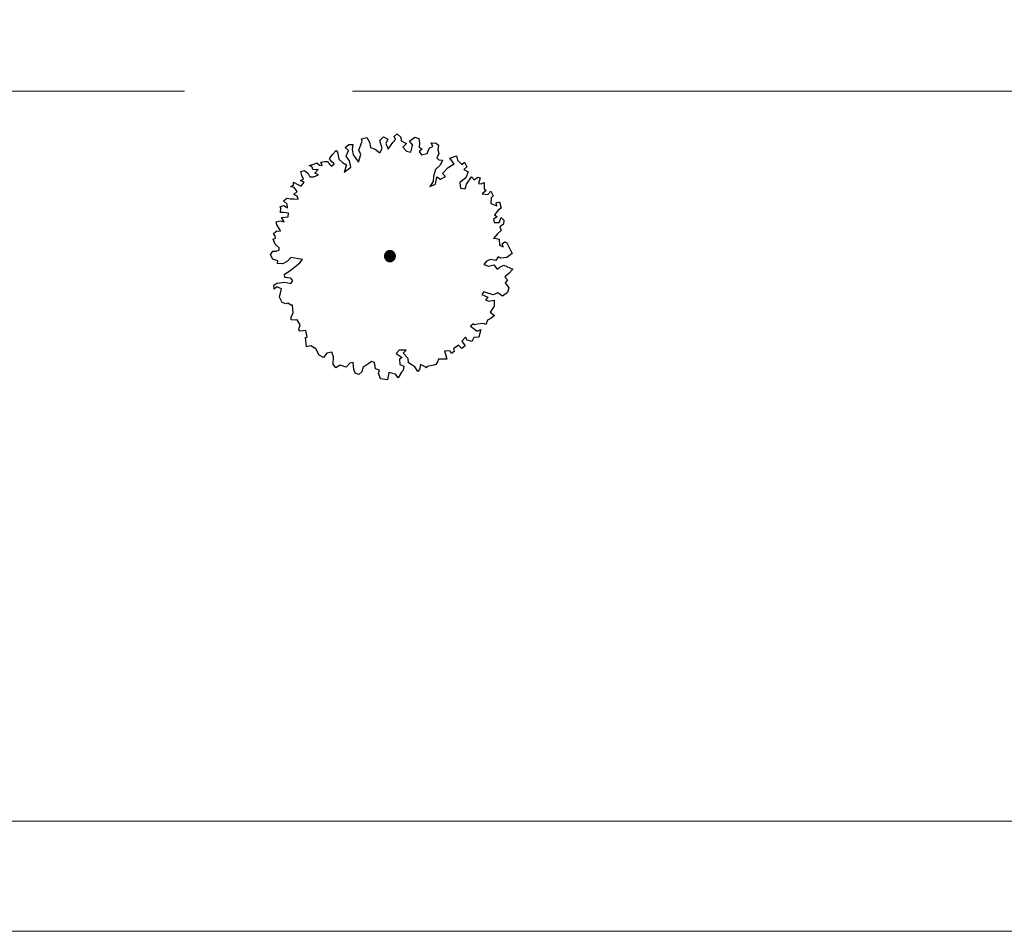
# Model space of a CAD drawing. Header units: metres. Extents: x -5203299 to 2078834, y 245743 to 5817682.
# Tile 204 of 256: x 366713 to 366736, y 5813913 to 5813933. Entities that reach past the tile are written whole.
import ezdxf

# ---------------------------------------------------------------- set-up
doc = ezdxf.new("R2010")
doc.units = ezdxf.units.M
doc.header["$LTSCALE"] = 0.5
doc.linetypes.add('ISO-02 Strichlinie', pattern=[3.81, 3.048, -0.762])
doc.layers.add('30 -34 Innenwände- 4 Türen_Fenster', color=7, linetype='Continuous', lineweight=15, true_color=0x9955ff)
doc.layers.add('70 -72 Beschriftung- 1 Beschriftung allgemein', color=7, linetype='Continuous', lineweight=9, true_color=0xff6633)
for name, color, linetype, lineweight in [('30 -39 Baustelle- Fläche', 7, 'Continuous', 15), ('70 -74 Zeichnungsblatt- 4 Plankopf Linie', 7, 'Continuous', 13), ('CS_XREF_Straßenpl-Bäume', 7, 'Continuous', 25), ('Keine', 7, 'Continuous', 9)]:
    doc.layers.add(name, color=color, linetype=linetype, lineweight=lineweight)

# ---------------------------------------------------------------- blocks, each defined once
blk = doc.blocks.new('Gruppe-48')
at = {"layer": 'CS_XREF_Straßenpl-Bäume', "linetype": 'Continuous', "lineweight": 0}
blk.add_hatch(color=7, dxfattribs=at).paths.add_polyline_path([(366721.903, 5813927.775), (366721.897, 5813927.765), (366721.891, 5813927.755), (366721.883, 5813927.745), (366721.875, 5813927.736), (366721.866, 5813927.729), (366721.856, 5813927.722), (366721.845, 5813927.716), (366721.834, 5813927.711), (366721.823, 5813927.707), (366721.811, 5813927.705), (366721.799, 5813927.703), (366721.787, 5813927.703), (366721.775, 5813927.704), (366721.763, 5813927.706), (366721.751, 5813927.709), (366721.74, 5813927.714), (366721.729, 5813927.719), (366721.719, 5813927.726), (366721.71, 5813927.733), (366721.701, 5813927.742), (366721.693, 5813927.751), (366721.686, 5813927.761), (366721.68, 5813927.772), (366721.676, 5813927.783), (366721.672, 5813927.794), (366721.669, 5813927.806), (366721.668, 5813927.818), (366721.668, 5813927.83), (366721.669, 5813927.842), (366721.671, 5813927.854), (366721.674, 5813927.866), (366721.679, 5813927.877), (366721.684, 5813927.888), (366721.691, 5813927.898), (366721.698, 5813927.907), (366721.706, 5813927.916), (366721.716, 5813927.924), (366721.726, 5813927.931), (366721.736, 5813927.936), (366721.747, 5813927.941), (366721.759, 5813927.945), (366721.771, 5813927.948), (366721.783, 5813927.949), (366721.795, 5813927.949), (366721.807, 5813927.948), (366721.819, 5813927.946), (366721.83, 5813927.943), (366721.841, 5813927.938), (366721.852, 5813927.933), (366721.862, 5813927.926), (366721.872, 5813927.919), (366721.88, 5813927.91), (366721.888, 5813927.901), (366721.895, 5813927.891), (366721.901, 5813927.881), (366721.906, 5813927.87), (366721.91, 5813927.858), (366721.912, 5813927.846), (366721.914, 5813927.834), (366721.914, 5813927.822), (366721.913, 5813927.81), (366721.911, 5813927.798), (366721.907, 5813927.787)])
at = {"layer": 'CS_XREF_Straßenpl-Bäume'}
for p, q in [((366721.89, 5813930.541), (366721.956, 5813930.603)), ((366721.956, 5813930.603), (366722.035, 5813930.526)), ((366720.775, 5813930.288), (366720.86, 5813930.359)), ((366720.86, 5813930.359), (366720.948, 5813930.362)), ((366720.948, 5813930.362), (366720.932, 5813930.245)), ((366721.088, 5813930.231), (366721.161, 5813930.437)), ((366721.148, 5813930.485), (366721.265, 5813930.52)), ((366721.161, 5813930.437), (366721.148, 5813930.485)), ((366721.265, 5813930.52), (366721.325, 5813930.414)), ((366721.325, 5813930.414), (366721.35, 5813930.288)), ((366721.559, 5813930.451), (366721.644, 5813930.533)), ((366721.616, 5813930.269), (366721.559, 5813930.451)), ((366721.644, 5813930.533), (366721.745, 5813930.477)), ((366721.745, 5813930.477), (366721.7, 5813930.379)), ((366721.7, 5813930.379), (366721.753, 5813930.254)), ((366721.753, 5813930.254), (366721.855, 5813930.401)), ((366721.855, 5813930.401), (366721.921, 5813930.474)), ((366721.921, 5813930.474), (366721.89, 5813930.541)), ((366722.035, 5813930.526), (366722.049, 5813930.439)), ((366722.049, 5813930.439), (366722.167, 5813930.384)), ((366722.167, 5813930.384), (366722.082, 5813930.301)), ((366722.233, 5813930.434), (366722.358, 5813930.526)), ((366722.307, 5813930.34), (366722.233, 5813930.434)), ((366722.262, 5813930.183), (366722.304, 5813930.337)), ((366722.304, 5813930.337), (366722.307, 5813930.34)), ((366722.358, 5813930.526), (366722.446, 5813930.492)), ((366722.446, 5813930.492), (366722.461, 5813930.385)), ((366722.461, 5813930.385), (366722.453, 5813930.297)), ((366722.767, 5813930.316), (366722.724, 5813930.394)), ((366722.724, 5813930.394), (366722.841, 5813930.387)), ((366722.841, 5813930.387), (366722.893, 5813930.34)), ((366722.893, 5813930.34), (366722.877, 5813930.241)), ((366720.421, 5813930.033), (366720.486, 5813930.131)), ((366720.486, 5813930.131), (366720.571, 5813930.222)), ((366720.571, 5813930.222), (366720.603, 5813930.183)), ((366720.603, 5813930.183), (366720.628, 5813930.029)), ((366720.854, 5813930.223), (366720.775, 5813930.288)), ((366720.801, 5813930.094), (366720.854, 5813930.223)), ((366720.932, 5813930.245), (366720.956, 5813930.127)), ((366720.956, 5813930.127), (366721.078, 5813929.956)), ((366721.078, 5813929.956), (366721.131, 5813930.133)), ((366721.131, 5813930.133), (366721.088, 5813930.231)), ((366721.35, 5813930.288), (366721.458, 5813930.252)), ((366721.458, 5813930.252), (366721.56, 5813930.168)), ((366721.56, 5813930.168), (366721.616, 5813930.269)), ((366722.082, 5813930.301), (366722.165, 5813930.208)), ((366722.165, 5813930.208), (366722.262, 5813930.183)), ((366722.453, 5813930.297), (366722.525, 5813930.249)), ((366722.525, 5813930.249), (366722.456, 5813930.198)), ((366722.456, 5813930.198), (366722.51, 5813930.121)), ((366722.51, 5813930.121), (366722.633, 5813930.156)), ((366722.633, 5813930.156), (366722.688, 5813930.285)), ((366722.688, 5813930.285), (366722.767, 5813930.316)), ((366722.899, 5813930.154), (366722.852, 5813930.056)), ((366722.877, 5813930.241), (366722.899, 5813930.154)), ((366719.957, 5813929.879), (366720.063, 5813929.913)), ((366720.017, 5813929.861), (366719.957, 5813929.879)), ((366720.063, 5813929.913), (366720.133, 5813929.944)), ((366720.133, 5813929.944), (366720.191, 5813929.887)), ((366720.191, 5813929.887), (366720.251, 5813929.88)), ((366720.22, 5813929.955), (366720.316, 5813929.97)), ((366720.251, 5813929.88), (366720.22, 5813929.955)), ((366720.316, 5813929.97), (366720.375, 5813929.972)), ((366720.375, 5813929.972), (366720.417, 5813929.914)), ((366720.417, 5813929.914), (366720.467, 5813929.868)), ((366720.463, 5813929.975), (366720.421, 5813930.033)), ((366720.524, 5813929.918), (366720.463, 5813929.975)), ((366720.467, 5813929.868), (366720.524, 5813929.918)), ((366720.628, 5813930.029), (366720.718, 5813929.952)), ((366720.718, 5813929.952), (366720.808, 5813929.899)), ((366720.808, 5813929.899), (366720.754, 5813929.73)), ((366720.873, 5813929.989), (366720.801, 5813930.094)), ((366720.906, 5813929.843), (366720.873, 5813929.989)), ((366722.928, 5813929.892), (366722.824, 5813929.792)), ((366722.852, 5813930.056), (366722.904, 5813930.01)), ((366722.904, 5813930.01), (366722.981, 5813930.001)), ((366722.981, 5813930.001), (366722.928, 5813929.892)), ((366723.114, 5813929.839), (366723.247, 5813929.922)), ((366723.147, 5813930.046), (366723.3, 5813930.099)), ((366723.247, 5813929.922), (366723.147, 5813930.046)), ((366723.3, 5813930.099), (366723.323, 5813930.004)), ((366723.323, 5813930.004), (366723.426, 5813929.908)), ((366723.426, 5813929.908), (366723.481, 5813929.958)), ((366723.481, 5813929.958), (366723.535, 5813929.853)), ((366719.766, 5813929.745), (366719.853, 5813929.768)), ((366719.789, 5813929.658), (366719.766, 5813929.745)), ((366719.831, 5813929.572), (366719.789, 5813929.658)), ((366719.853, 5813929.768), (366719.934, 5813929.702)), ((366719.934, 5813929.702), (366719.977, 5813929.625)), ((366720.048, 5813929.785), (366720.017, 5813929.861)), ((366720.166, 5813929.789), (366720.048, 5813929.785)), ((366720.064, 5813929.628), (366720.17, 5813929.671)), ((366720.09, 5813929.708), (366720.166, 5813929.789)), ((366720.17, 5813929.671), (366720.09, 5813929.708)), ((366720.754, 5813929.73), (366720.906, 5813929.843)), ((366722.824, 5813929.792), (366722.778, 5813929.643)), ((366722.983, 5813929.698), (366723.114, 5813929.839)), ((366723.053, 5813929.633), (366722.983, 5813929.698)), ((366723.535, 5813929.853), (366723.466, 5813929.794)), ((366723.466, 5813929.794), (366723.567, 5813929.738)), ((366723.567, 5813929.738), (366723.513, 5813929.6)), ((366719.545, 5813929.406), (366719.601, 5813929.436)), ((366719.601, 5813929.436), (366719.599, 5813929.504)), ((366719.599, 5813929.504), (366719.688, 5813929.459)), ((366719.688, 5813929.459), (366719.777, 5813929.414)), ((366719.764, 5813929.541), (366719.831, 5813929.572)), ((366719.845, 5813929.504), (366719.764, 5813929.541)), ((366719.777, 5813929.414), (366719.845, 5813929.504)), ((366719.977, 5813929.625), (366720.064, 5813929.628)), ((366722.774, 5813929.516), (366722.698, 5813929.406)), ((366722.698, 5813929.406), (366722.824, 5813929.458)), ((366722.778, 5813929.643), (366722.774, 5813929.516)), ((366722.824, 5813929.458), (366722.858, 5813929.626)), ((366722.858, 5813929.626), (366722.939, 5813929.569)), ((366722.939, 5813929.569), (366723.053, 5813929.633)), ((366723.513, 5813929.6), (366723.38, 5813929.497)), ((366723.38, 5813929.497), (366723.393, 5813929.37)), ((366723.501, 5813929.354), (366723.529, 5813929.462)), ((366723.529, 5813929.462), (366723.639, 5813929.624)), ((366723.639, 5813929.624), (366723.701, 5813929.556)), ((366723.701, 5813929.556), (366723.787, 5813929.618)), ((366723.787, 5813929.618), (366723.835, 5813929.6)), ((366723.835, 5813929.6), (366723.8, 5813929.471)), ((366723.8, 5813929.471), (366723.86, 5813929.465)), ((366723.86, 5813929.465), (366723.927, 5813929.495)), ((366723.927, 5813929.495), (366723.929, 5813929.428)), ((366719.614, 5813929.38), (366719.545, 5813929.406)), ((366719.608, 5813929.222), (366719.685, 5813929.295)), ((366719.689, 5813929.188), (366719.608, 5813929.222)), ((366719.685, 5813929.295), (366719.614, 5813929.38)), ((366723.393, 5813929.37), (366723.501, 5813929.354)), ((366723.972, 5813929.313), (366723.887, 5813929.242)), ((366723.887, 5813929.242), (366724.015, 5813929.227)), ((366723.929, 5813929.428), (366723.932, 5813929.349)), ((366723.932, 5813929.349), (366723.972, 5813929.313)), ((366724.015, 5813929.227), (366724.08, 5813929.297)), ((366724.08, 5813929.297), (366724.132, 5813929.191)), ((366719.378, 5813929.078), (366719.455, 5813929.14)), ((366719.46, 5813929.002), (366719.378, 5813929.078)), ((366719.455, 5813929.14), (366719.535, 5813929.123)), ((366719.463, 5813928.925), (366719.46, 5813929.002)), ((366719.535, 5813929.123), (366719.612, 5813929.126)), ((366719.612, 5813929.126), (366719.711, 5813929.118)), ((366719.711, 5813929.118), (366719.689, 5813929.188)), ((366724.085, 5813929.15), (366724.078, 5813929.022)), ((366724.078, 5813929.022), (366724.219, 5813928.968)), ((366724.132, 5813929.191), (366724.085, 5813929.15)), ((366724.205, 5813929.038), (366724.275, 5813929.057)), ((366724.219, 5813928.968), (366724.205, 5813929.038)), ((366724.275, 5813929.057), (366724.317, 5813928.915)), ((366719.295, 5813928.948), (366719.382, 5813928.971)), ((366719.316, 5813928.92), (366719.295, 5813928.948)), ((366719.311, 5813928.813), (366719.316, 5813928.92)), ((366719.387, 5813928.815), (366719.311, 5813928.813)), ((366719.382, 5813928.971), (366719.463, 5813928.925)), ((366719.487, 5813928.799), (366719.387, 5813928.815)), ((366719.478, 5813928.719), (366719.487, 5813928.799)), ((366724.251, 5813928.873), (366724.167, 5813928.762)), ((366724.167, 5813928.762), (366724.228, 5813928.716)), ((366724.317, 5813928.915), (366724.251, 5813928.873)), ((366719.21, 5813928.603), (366719.297, 5813928.626)), ((366719.221, 5813928.535), (366719.21, 5813928.603)), ((366719.297, 5813928.626), (366719.394, 5813928.601)), ((366719.334, 5813928.706), (366719.478, 5813928.719)), ((366719.394, 5813928.601), (366719.334, 5813928.706)), ((366724.228, 5813928.716), (366724.142, 5813928.662)), ((366724.142, 5813928.662), (366724.153, 5813928.586)), ((366724.153, 5813928.586), (366724.271, 5813928.591)), ((366724.271, 5813928.591), (366724.316, 5813928.7)), ((366724.369, 5813928.554), (366724.283, 5813928.492)), ((366724.316, 5813928.7), (366724.377, 5813928.642)), ((366724.377, 5813928.642), (366724.369, 5813928.554)), ((366719.151, 5813928.338), (366719.226, 5813928.4)), ((366719.19, 5813928.28), (366719.151, 5813928.338)), ((366719.293, 5813928.43), (366719.221, 5813928.535)), ((366719.226, 5813928.4), (366719.305, 5813928.391)), ((366719.305, 5813928.391), (366719.293, 5813928.43)), ((366724.229, 5813928.334), (366724.145, 5813928.224)), ((366724.314, 5813928.405), (366724.229, 5813928.334)), ((366724.283, 5813928.492), (366724.314, 5813928.405)), ((366719.144, 5813928.21), (366719.192, 5813928.232)), ((366719.188, 5813928.096), (366719.144, 5813928.21)), ((366719.279, 5813928.011), (366719.188, 5813928.096)), ((366719.192, 5813928.232), (366719.19, 5813928.28)), ((366724.145, 5813928.224), (366724.173, 5813928.236)), ((366724.173, 5813928.236), (366724.273, 5813928.209)), ((366724.273, 5813928.209), (366724.278, 5813928.073)), ((366724.336, 5813928.103), (366724.402, 5813928.154)), ((366724.358, 5813928.036), (366724.336, 5813928.103)), ((366724.402, 5813928.154), (366724.443, 5813928.127)), ((366724.443, 5813928.127), (366724.567, 5813927.888)), ((366719.08, 5813927.857), (366719.134, 5813927.938)), ((366719.134, 5813927.938), (366719.202, 5813927.94)), ((366719.202, 5813927.94), (366719.28, 5813927.963)), ((366719.28, 5813927.963), (366719.279, 5813928.011)), ((366724.278, 5813928.073), (366724.358, 5813928.036)), ((366724.567, 5813927.888), (366724.443, 5813927.796)), ((366719.131, 5813927.76), (366719.08, 5813927.857)), ((366719.249, 5813927.716), (366719.131, 5813927.76)), ((366719.242, 5813927.659), (366719.249, 5813927.716)), ((366719.359, 5813927.652), (366719.242, 5813927.659)), ((366719.464, 5813927.715), (366719.359, 5813927.652)), ((366719.541, 5813927.794), (366719.464, 5813927.715)), ((366719.52, 5813927.49), (366719.748, 5813927.676)), ((366719.806, 5813927.746), (366719.541, 5813927.794)), ((366719.748, 5813927.676), (366719.806, 5813927.746)), ((366723.979, 5813927.712), (366723.922, 5813927.639)), ((366724.073, 5813927.752), (366723.979, 5813927.712)), ((366724.193, 5813927.728), (366724.073, 5813927.752)), ((366724.247, 5813927.809), (366724.193, 5813927.728)), ((366724.307, 5813927.78), (366724.247, 5813927.809)), ((366724.443, 5813927.796), (366724.307, 5813927.78)), ((366719.398, 5813927.418), (366719.52, 5813927.49)), ((366723.922, 5813927.639), (366724.031, 5813927.595)), ((366724.031, 5813927.595), (366724.146, 5813927.627)), ((366724.146, 5813927.627), (366724.228, 5813927.534)), ((366724.228, 5813927.534), (366724.286, 5813927.575)), ((366724.286, 5813927.575), (366724.372, 5813927.618)), ((366724.372, 5813927.618), (366724.579, 5813927.534)), ((366724.486, 5813927.435), (366724.401, 5813927.353)), ((366724.579, 5813927.534), (366724.486, 5813927.435)), ((366719.16, 5813927.167), (366719.227, 5813927.209)), ((366719.227, 5813927.209), (366719.404, 5813927.234)), ((366719.409, 5813927.342), (366719.398, 5813927.418)), ((366719.404, 5813927.234), (366719.541, 5813927.208)), ((366719.545, 5813927.327), (366719.409, 5813927.342)), ((366719.541, 5813927.208), (366719.587, 5813927.269)), ((366719.587, 5813927.269), (366719.545, 5813927.327)), ((366724.401, 5813927.353), (366724.46, 5813927.287)), ((366724.46, 5813927.287), (366724.406, 5813927.217)), ((366724.406, 5813927.217), (366724.486, 5813927.104)), ((366719.163, 5813927.079), (366719.16, 5813927.167)), ((366719.221, 5813927.129), (366719.163, 5813927.079)), ((366719.33, 5813927.085), (366719.221, 5813927.129)), ((366719.288, 5813926.897), (366719.33, 5813927.085)), ((366723.923, 5813927.014), (366723.877, 5813926.956)), ((366724.012, 5813926.989), (366723.923, 5813927.014)), ((366724.132, 5813926.945), (366724.012, 5813926.989)), ((366724.238, 5813926.997), (366724.132, 5813926.945)), ((366724.348, 5813926.921), (366724.238, 5813926.997)), ((366724.461, 5813927.004), (366724.348, 5813926.921)), ((366724.486, 5813927.104), (366724.461, 5813927.004)), ((366719.349, 5813926.771), (366719.288, 5813926.897)), ((366719.429, 5813926.746), (366719.349, 5813926.771)), ((366719.477, 5813926.756), (366719.429, 5813926.746)), ((366719.546, 5813926.71), (366719.477, 5813926.756)), ((366723.877, 5813926.956), (366724.015, 5813926.893)), ((366724.015, 5813926.893), (366723.957, 5813926.831)), ((366723.957, 5813926.831), (366724.029, 5813926.803)), ((366724.029, 5813926.803), (366724.153, 5813926.827)), ((366724.153, 5813926.827), (366724.157, 5813926.691)), ((366719.577, 5813926.711), (366719.546, 5813926.71)), ((366719.547, 5813926.439), (366719.592, 5813926.536)), ((366719.592, 5813926.536), (366719.577, 5813926.711)), ((366724.157, 5813926.691), (366724.066, 5813926.552)), ((366724.066, 5813926.552), (366724.165, 5813926.476)), ((366719.549, 5813926.379), (366719.547, 5813926.439)), ((366719.648, 5813926.371), (366719.549, 5813926.379)), ((366719.685, 5813926.384), (366719.648, 5813926.371)), ((366719.757, 5813926.267), (366719.685, 5813926.384)), ((366724.004, 5813926.375), (366723.968, 5813926.274)), ((366724.079, 5813926.414), (366724.004, 5813926.375)), ((366724.165, 5813926.476), (366724.079, 5813926.414)), ((366719.723, 5813926.159), (366719.757, 5813926.267)), ((366719.724, 5813926.15), (366719.723, 5813926.159)), ((366719.745, 5813926.123), (366719.724, 5813926.15)), ((366719.821, 5813926.134), (366719.745, 5813926.123)), ((366719.88, 5813926.136), (366719.821, 5813926.134)), ((366719.913, 5813925.99), (366719.88, 5813926.136)), ((366723.684, 5813926.293), (366723.618, 5813926.234)), ((366723.618, 5813926.234), (366723.769, 5813926.121)), ((366723.713, 5813926.266), (366723.684, 5813926.293)), ((366723.781, 5813926.279), (366723.713, 5813926.266)), ((366723.769, 5813926.121), (366723.856, 5813926.163)), ((366723.908, 5813926.301), (366723.781, 5813926.279)), ((366723.856, 5813926.163), (366723.811, 5813925.986)), ((366723.968, 5813926.274), (366723.908, 5813926.301)), ((366719.874, 5813925.98), (366719.913, 5813925.99)), ((366719.901, 5813925.766), (366719.874, 5813925.98)), ((366723.508, 5813925.984), (366723.423, 5813925.894)), ((366723.423, 5813925.894), (366723.494, 5813925.8)), ((366723.541, 5813925.918), (366723.508, 5813925.984)), ((366723.65, 5813925.893), (366723.541, 5813925.918)), ((366723.695, 5813925.982), (366723.65, 5813925.893)), ((366723.811, 5813925.986), (366723.695, 5813925.982)), ((366719.999, 5813925.789), (366719.901, 5813925.766)), ((366720.109, 5813925.725), (366719.999, 5813925.789)), ((366720.182, 5813925.58), (366720.109, 5813925.725)), ((366720.474, 5813925.65), (366720.356, 5813925.626)), ((366720.514, 5813925.543), (366720.474, 5813925.65)), ((366722.004, 5813925.69), (366721.93, 5813925.62)), ((366722.162, 5813925.696), (366722.004, 5813925.69)), ((366722.094, 5813925.625), (366722.162, 5813925.696)), ((366723.159, 5813925.67), (366723.031, 5813925.677)), ((366723.031, 5813925.677), (366723.086, 5813925.492)), ((366723.189, 5813925.614), (366723.159, 5813925.67)), ((366723.247, 5813925.664), (366723.189, 5813925.614)), ((366723.35, 5813925.804), (366723.234, 5813925.723)), ((366723.234, 5813925.723), (366723.247, 5813925.664)), ((366723.42, 5813925.73), (366723.35, 5813925.804)), ((366723.495, 5813925.789), (366723.42, 5813925.73)), ((366723.494, 5813925.8), (366723.495, 5813925.789)), ((366720.283, 5813925.524), (366720.182, 5813925.58)), ((366720.356, 5813925.626), (366720.283, 5813925.524)), ((366720.5, 5813925.376), (366720.514, 5813925.543)), ((366720.96, 5813925.411), (366720.881, 5813925.397)), ((366720.974, 5813925.256), (366720.96, 5813925.411)), ((366721.37, 5813925.434), (366721.312, 5813925.392)), ((366721.438, 5813925.416), (366721.37, 5813925.434)), ((366721.463, 5813925.273), (366721.438, 5813925.416)), ((366721.93, 5813925.62), (366722.069, 5813925.525)), ((366722.069, 5813925.525), (366722.011, 5813925.487)), ((366722.011, 5813925.487), (366722.015, 5813925.368)), ((366722.205, 5813925.502), (366722.094, 5813925.625)), ((366722.209, 5813925.406), (366722.205, 5813925.502)), ((366722.873, 5813925.428), (366722.835, 5813925.368)), ((366722.891, 5813925.485), (366722.873, 5813925.428)), ((366722.99, 5813925.489), (366722.891, 5813925.485)), ((366723.086, 5813925.492), (366722.99, 5813925.489)), ((366720.562, 5813925.29), (366720.5, 5813925.376)), ((366720.659, 5813925.353), (366720.562, 5813925.29)), ((366720.797, 5813925.307), (366720.659, 5813925.353)), ((366720.881, 5813925.397), (366720.797, 5813925.307)), ((366721.005, 5813925.17), (366720.974, 5813925.256)), ((366721.151, 5813925.203), (366721.085, 5813925.141)), ((366721.179, 5813925.3), (366721.151, 5813925.203)), ((366721.312, 5813925.392), (366721.179, 5813925.3)), ((366721.552, 5813925.236), (366721.463, 5813925.273)), ((366721.535, 5813925.168), (366721.552, 5813925.236)), ((366722.052, 5813925.194), (366721.977, 5813925.064)), ((366722.015, 5813925.368), (366722.104, 5813925.331)), ((366722.09, 5813925.235), (366722.052, 5813925.194)), ((366722.104, 5813925.331), (366722.09, 5813925.235)), ((366722.359, 5813925.312), (366722.209, 5813925.406)), ((366722.422, 5813925.206), (366722.359, 5813925.312)), ((366722.46, 5813925.256), (366722.422, 5813925.206)), ((366722.485, 5813925.364), (366722.46, 5813925.256)), ((366722.594, 5813925.311), (366722.485, 5813925.364)), ((366722.614, 5813925.292), (366722.594, 5813925.311)), ((366722.633, 5813925.321), (366722.614, 5813925.292)), ((366722.788, 5813925.355), (366722.633, 5813925.321)), ((366722.835, 5813925.368), (366722.788, 5813925.355)), ((366721.085, 5813925.141), (366721.005, 5813925.17)), ((366721.578, 5813925.042), (366721.535, 5813925.168)), ((366721.735, 5813925.016), (366721.578, 5813925.042)), ((366721.769, 5813925.184), (366721.735, 5813925.016)), ((366721.914, 5813925.15), (366721.769, 5813925.184)), ((366721.977, 5813925.064), (366721.914, 5813925.15))]:
    blk.add_line(p, q, dxfattribs=at)
blk.add_open_spline([(366721.668, 5813927.814), (366721.665, 5813927.847), (366721.692, 5813927.907), (366721.746, 5813927.945), (366721.811, 5813927.952), (366721.871, 5813927.925), (366721.91, 5813927.871), (366721.917, 5813927.806), (366721.889, 5813927.745), (366721.836, 5813927.707), (366721.77, 5813927.7), (366721.71, 5813927.727), (366721.672, 5813927.781), (366721.668, 5813927.814)], degree=2, dxfattribs=at)
blk = doc.blocks.new('_25-01-10_187 KRA_CS_LP4_Außenanlagenplan (3D)')
at = {"layer": 'CS_XREF_Straßenpl-Bäume'}
blk.add_blockref('Gruppe-48', (0, 0), dxfattribs=at)
blk = doc.blocks.new('Plankopf')
at = {"layer": '70 -74 Zeichnungsblatt- 4 Plankopf Linie', "transparency": 33554687, "flags": 128}
for points in [[(-0.5945, 0.4205), (0.5945, 0.4205), (0.5945, -0.4205), (-0.5945, -0.4205)], [(-0.5745, -0.4155), (-0.5745, 0.4155), (0.5895, 0.4155), (0.5895, -0.4155)]]:
    blk.add_lwpolyline(points, close=True, dxfattribs=at)
at = {"layer": '70 -74 Zeichnungsblatt- 4 Plankopf Linie', "color": 0, "flags": 1}
for tag in ['AR_Genehmigt_-_Datum', 'Auto_Generate_Page_Number', 'Auto_Total_Num_Sheets', 'Architekt', 'Architekt_Zusatz_-1-', 'Teil', 'Total_Num_Sheets', 'Tragwerksplanung', 'Tragwerksplanung_Zusatz_-1-', 'TGA', 'TGA_Zusatz_-1-', 'Scale', 'Sheet_Number', 'Sheet_Title', 'Status', 'Zone', 'Zone', 'Zone', 'Zone', 'Zone', 'Zone', 'Geschäftszeichen', 'Current_Plot_Date', 'Gewerk', 'Landschaftsarchitekt', 'Landschaftsarchitekten_Zusatz-1-', 'Papiermaße', 'Number', 'Publish_Date', 'Number', 'Publish_Date', 'Number', 'Publish_Date', 'Number', 'Publish_Date', 'Number', 'Publish_Date', 'Planungsgrundlagen', 'Plot_Date_Format', 'BH_Genehmigt_-_Datum', 'Ebene', 'Page_Number', 'Plannummer_Fachplaner', 'File_Name', 'File_Name_Include_Path', 'Projektname_Zusatz', 'Höhe_üNHN', 'Leistungsphase', 'Number', 'Publish_Date', 'Recipients', 'Recipients', 'Recipients', 'Recipients', 'Recipients', 'Project_Date', 'Project_ID', 'Project_Name', 'Recipients', 'Date', 'Note', 'Date', 'Note', 'Date', 'Note', 'Date', 'Note', 'Date', 'Note', 'Format', 'Date', 'Date', 'Note']:
    blk.add_attdef(tag, (-0.5945, -0.4205), '', height=0.00018, dxfattribs=at)
blk = doc.blocks.new('Gruppe-1113')
at = {"layer": '70 -72 Beschriftung- 1 Beschriftung allgemein', "linetype": 'ISO-02 Strichlinie'}
blk.add_line((-183.8724, 378.4664), (1.1339, 378.4664), dxfattribs=at)
blk = doc.blocks.new('_BE Phase 1 (3D)')
at = {"layer": '30 -39 Baustelle- Fläche', "color": 7}
blk.add_blockref('Gruppe-1113', (0, 0), dxfattribs=at)

msp = doc.modelspace()

# ---------------------------------------------------------------- block references
at = {"layer": '30 -34 Innenwände- 4 Türen_Fenster', "color": 1}
msp.add_blockref('_25-01-10_187 KRA_CS_LP4_Außenanlagenplan (3D)', (0, 0), dxfattribs=at)

# ---------------------------------------------------------------- next in the draw order: block references
at = {"layer": '70 -74 Zeichnungsblatt- 4 Plankopf Linie', "xscale": 500, "yscale": 500, "zscale": 500}
msp.add_blockref('Plankopf', (366555.71, 5814122.76), dxfattribs=at)

# ---------------------------------------------------------------- next in the draw order: block references
at = {"layer": 'Keine', "color": 1, "xscale": 10, "yscale": 10, "zscale": 10}
msp.add_blockref('_BE Phase 1 (3D)', (368102.465, 5810146.903), dxfattribs=at)

doc.saveas('drawing.dxf')
